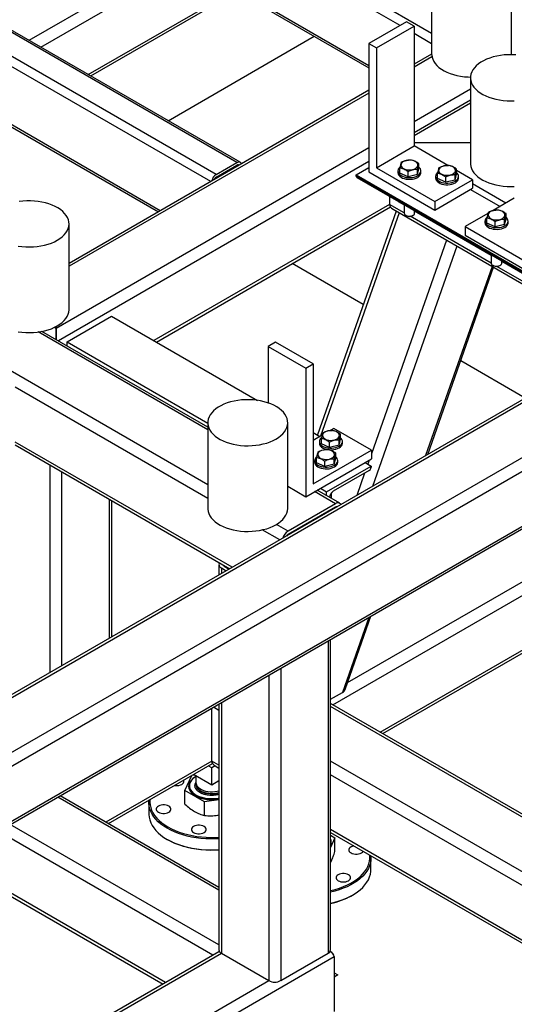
# Model space of a CAD drawing. Header units: millimetres. Extents: x 0 to 849, y 0 to 594.
# Tile 62 of 84: x 519 to 536, y 393 to 426. Entities that reach past the tile are written whole.
import ezdxf

# ---------------------------------------------------------------- set-up
doc = ezdxf.new("R2010")
doc.units = ezdxf.units.MM
doc.layers.add('TRAIT-FORT', color=4, linetype='Continuous', lineweight=25)

msp = doc.modelspace()

# ---------------------------------------------------------------- linework, layer by layer
at = {"layer": 'TRAIT-FORT', "color": 4, "linetype": 'Continuous', "lineweight": 25}
for p, q in [((533.108, 425.993), (513.267, 437.447)), ((532.034, 426.263), (513.115, 437.184)), ((530.972, 424.893), (513.115, 435.201)), ((513.16, 435.103), (530.972, 424.821)), ((526.475, 421.6), (506.145, 433.336)), ((526.582, 421.61), (506.252, 433.346)), ((525.768, 421.192), (505.438, 432.927)), ((525.583, 420.948), (505.287, 432.665)), ((523.865, 419.957), (505.287, 430.682)), ((505.331, 430.584), (523.803, 419.92)), ((519.393, 425.76), (524.368, 428.633)), ((519.797, 425.527), (524.772, 428.399)), ((533.108, 428.21), (533.108, 425.294)), ((535.83, 425.294), (535.83, 428.21)), ((521.413, 424.594), (526.389, 427.466)), ((521.497, 424.546), (526.472, 427.418)), ((532.255, 426.391), (530.972, 425.65)), ((531.224, 425.504), (532.507, 426.245)), ((532.507, 426.245), (532.255, 426.391)), ((532.507, 426.245), (532.507, 422.162)), ((524.134, 423.023), (529.11, 425.896)), ((533.108, 425.643), (532.507, 425.99)), ((530.972, 425.65), (530.972, 421.276)), ((530.972, 425.65), (531.224, 425.504)), ((531.224, 425.504), (531.224, 421.422)), ((533.108, 425.293), (532.507, 424.946)), ((533.118, 425.201), (532.507, 424.849)), ((534.43, 424.485), (534.43, 421.568)), ((530.972, 424.059), (520.756, 418.162)), ((530.972, 423.963), (520.756, 418.065)), ((534.43, 424.093), (532.507, 422.983)), ((534.43, 423.723), (532.507, 422.613)), ((532.507, 422.516), (534.43, 423.627)), ((531.224, 421.422), (532.507, 422.162)), ((534.43, 422.27), (532.507, 422.27)), ((533.654, 421.5), (532.507, 422.162)), ((530.972, 422.096), (520.313, 415.943)), ((530.972, 421.63), (520.396, 415.525)), ((525.768, 421.192), (526.475, 421.6)), ((525.768, 421.104), (526.475, 421.512)), ((526.517, 421.488), (526.475, 421.512)), ((532.676, 421.387), (532.676, 421.562)), ((530.541, 421.177), (530.972, 421.426)), ((530.541, 421.133), (530.541, 421.177)), ((530.541, 421.177), (539.379, 416.074)), ((530.972, 421.276), (533.217, 419.98)), ((531.224, 421.422), (533.217, 420.271)), ((531.958, 421.311), (531.958, 421.253)), ((532.026, 421.235), (532.026, 421.41)), ((532.303, 421.11), (532.026, 421.235)), ((532.303, 421.11), (532.303, 421.285)), ((532.627, 421.187), (532.303, 421.11)), ((532.627, 421.187), (532.676, 421.387)), ((532.627, 421.187), (532.627, 421.361)), ((532.744, 421.253), (532.744, 421.311)), ((533.309, 421.05), (533.309, 421.224)), ((533.91, 421.001), (533.959, 421.202)), ((533.91, 421.001), (533.91, 421.176)), ((533.959, 421.202), (533.959, 421.377)), ((534.5, 421.012), (533.959, 421.324)), ((530.541, 421.133), (539.379, 416.031)), ((530.559, 421.092), (539.398, 415.99)), ((533.217, 420.271), (534.5, 421.012)), ((533.241, 421.126), (533.241, 421.067)), ((533.586, 420.925), (533.309, 421.05)), ((533.586, 420.925), (533.586, 421.1)), ((533.91, 421.001), (533.586, 420.925)), ((534.027, 421.067), (534.027, 421.126)), ((534.5, 421.012), (534.5, 420.72)), ((535.639, 420.217), (534.5, 420.874)), ((533.217, 419.98), (534.5, 420.72)), ((534.431, 420.681), (535.437, 420.1)), ((531.677, 420.171), (523.647, 415.535)), ((531.677, 420.447), (531.677, 420.171)), ((532.172, 419.885), (531.677, 420.171)), ((531.973, 420.276), (532.172, 420.161)), ((532.172, 420.161), (532.172, 419.873)), ((533.217, 420.271), (533.217, 419.98)), ((535.924, 420.381), (535.208, 419.968)), ((523.73, 415.486), (531.703, 420.089)), ((531.897, 419.947), (529.215, 412.32)), ((531.998, 419.889), (529.323, 412.28)), ((531.795, 420.006), (539.616, 415.491)), ((532.529, 419.873), (532.529, 419.955)), ((532.529, 419.955), (535.138, 418.449)), ((535.025, 419.862), (534.252, 419.416)), ((535.641, 419.684), (535.641, 419.859)), ((520.756, 416.592), (520.756, 419.508)), ((532.225, 419.8), (532.242, 419.79)), ((532.256, 419.783), (532.242, 419.79)), ((535.138, 418.173), (532.379, 419.766)), ((532.459, 419.79), (532.477, 419.8)), ((534.924, 419.608), (534.924, 419.549)), ((534.992, 419.532), (534.992, 419.706)), ((535.268, 419.407), (534.992, 419.532)), ((535.268, 419.407), (535.268, 419.582)), ((535.593, 419.483), (535.268, 419.407)), ((535.593, 419.483), (535.641, 419.684)), ((535.593, 419.483), (535.593, 419.658)), ((535.71, 419.549), (535.71, 419.608)), ((534.252, 419.416), (536.369, 418.194)), ((534.252, 419.416), (534.252, 419.124)), ((533.614, 418.956), (531.055, 411.677)), ((534.252, 419.124), (536.369, 417.902)), ((525.483, 410.626), (511.626, 418.625)), ((533.967, 418.752), (531.089, 410.569)), ((530.776, 416.76), (528.356, 418.157)), ((535.138, 418.449), (535.138, 418.17)), ((535.495, 418.17), (535.495, 418.243)), ((535.495, 418.242), (536.421, 417.708)), ((535.168, 418.058), (532.903, 411.616)), ((532.978, 411.659), (535.218, 418.03)), ((535.19, 418.097), (535.208, 418.087)), ((535.222, 418.08), (535.208, 418.087)), ((536.421, 417.432), (535.331, 418.061)), ((535.425, 418.087), (535.443, 418.097)), ((541.257, 416.438), (506.356, 396.291)), ((506.499, 396.276), (541.4, 416.424)), ((520.692, 415.491), (522.207, 416.366)), ((522.207, 416.366), (527.173, 413.499)), ((525.483, 412.492), (519.705, 415.827)), ((525.483, 412.588), (519.835, 415.849)), ((520.313, 415.943), (520.248, 415.98)), ((520.313, 416.012), (520.313, 415.943)), ((520.313, 415.943), (520.313, 415.573)), ((520.313, 415.573), (520.313, 415.943)), ((508.115, 395.343), (543.016, 415.491)), ((520.692, 415.491), (525.483, 412.725)), ((520.692, 415.355), (520.692, 415.491)), ((527.793, 415.479), (527.54, 415.334)), ((529.075, 414.739), (527.793, 415.479)), ((508.317, 394.994), (543.218, 415.141)), ((527.54, 415.334), (527.54, 413.412)), ((527.54, 415.334), (528.823, 414.593)), ((536.295, 413.574), (534.098, 414.843)), ((528.823, 414.593), (529.075, 414.739)), ((528.823, 414.593), (528.823, 410.219)), ((529.075, 414.739), (529.075, 410.656)), ((525.483, 410.159), (518.924, 413.946)), ((508.258, 392.996), (543.159, 413.144)), ((508.317, 393.127), (543.218, 413.275)), ((525.483, 412.737), (525.483, 409.821)), ((528.205, 409.821), (528.205, 412.737)), ((529.772, 412.539), (529.654, 412.471)), ((531.055, 411.799), (529.772, 412.539)), ((529.075, 412.401), (529.304, 412.269)), ((529.373, 412.309), (529.075, 412.137)), ((529.283, 412.098), (529.283, 412.04)), ((529.351, 412.022), (529.351, 412.197)), ((529.953, 411.974), (530.001, 412.174)), ((529.953, 411.974), (529.953, 412.148)), ((530.001, 412.174), (530.001, 412.349)), ((530.069, 412.04), (530.069, 412.098)), ((518.92, 411.985), (526.231, 407.764)), ((526.315, 407.813), (518.924, 412.079)), ((529.075, 410.656), (531.055, 411.799)), ((529.628, 411.897), (529.351, 412.022)), ((529.628, 411.897), (529.628, 412.072)), ((529.953, 411.974), (529.628, 411.897)), ((531.055, 411.799), (531.055, 411.507)), ((528.823, 410.219), (531.055, 411.507)), ((529.123, 411.45), (529.123, 411.392)), ((529.191, 411.374), (529.191, 411.549)), ((529.792, 411.326), (529.84, 411.526)), ((529.792, 411.326), (529.792, 411.5)), ((529.84, 411.526), (529.84, 411.701)), ((529.908, 411.392), (529.908, 411.45)), ((530.98, 411.464), (530.933, 411.329)), ((520.111, 404.231), (520.111, 411.298)), ((529.467, 411.249), (529.191, 411.374)), ((529.467, 411.249), (529.467, 411.424)), ((529.792, 411.326), (529.467, 411.249)), ((529.53, 410.389), (531.046, 411.263)), ((530.982, 411.11), (529.758, 410.403)), ((530.839, 411.383), (531.046, 411.263)), ((531.046, 411.263), (531.046, 411.22)), ((520.515, 404.464), (520.515, 411.064)), ((530.246, 403.889), (542.587, 411.013)), ((530.824, 411.019), (530.557, 410.262)), ((528.205, 410.575), (528.823, 410.219)), ((529.976, 409.995), (529.206, 410.44)), ((529.324, 410.508), (529.53, 410.389)), ((529.74, 403.131), (542.789, 410.663)), ((522.131, 405.397), (522.131, 410.131)), ((529.833, 409.98), (529.122, 410.391)), ((529.53, 410.252), (529.53, 410.389)), ((529.694, 410.157), (529.694, 410.347)), ((522.215, 405.446), (522.215, 410.083)), ((529.833, 409.98), (528.217, 409.047)), ((529.833, 409.864), (528.217, 408.931)), ((529.851, 409.854), (529.833, 409.864)), ((527.931, 408.746), (527.338, 409.089)), ((528.217, 409.047), (527.823, 409.275)), ((528.234, 408.921), (528.217, 408.931)), ((531.357, 402.197), (542.789, 408.797)), ((531.441, 402.149), (542.807, 408.711)), ((525.861, 407.91), (525.861, 407.55)), ((525.944, 407.793), (526.113, 407.696)), ((525.944, 407.793), (525.944, 407.599)), ((526.045, 407.872), (526.045, 407.852)), ((526.045, 407.852), (526.214, 407.754)), ((530.965, 406.105), (530.068, 403.553)), ((530.163, 403.654), (531.04, 406.148)), ((529.581, 405.306), (529.581, 394.67)), ((529.665, 394.787), (529.665, 405.354)), ((527.561, 404.139), (527.561, 393.737)), ((527.965, 404.373), (527.965, 393.737)), ((529.665, 403.32), (530.068, 403.553)), ((525.861, 402.941), (525.673, 403.05)), ((525.861, 403.158), (525.861, 394.787)), ((525.944, 403.206), (525.944, 394.67)), ((556.568, 387.643), (529.665, 403.174)), ((556.54, 387.563), (529.665, 403.078)), ((525.616, 401.216), (525.616, 403.017)), ((525.616, 401.216), (522.013, 399.136)), ((522.097, 399.087), (525.642, 401.134)), ((525.616, 400.983), (525.498, 401.051)), ((525.861, 401.075), (525.616, 401.216)), ((525.734, 401.051), (525.616, 400.983)), ((525.734, 401.051), (525.861, 400.978)), ((557.587, 385.092), (529.665, 401.212)), ((524.7, 400.211), (524.94, 400.729)), ((524.963, 400.742), (525.009, 400.75)), ((525.616, 400.399), (524.992, 400.759)), ((525.08, 400.709), (525.08, 400.478)), ((525.616, 400.399), (525.616, 400.983)), ((557.587, 384.626), (529.665, 400.745)), ((524.854, 400.376), (524.854, 400.373)), ((525.08, 400.423), (525.08, 400.405)), ((525.861, 400.54), (525.616, 400.399)), ((525.861, 396.915), (520.453, 400.036)), ((525.371, 399.824), (524.7, 400.211)), ((524.7, 399.749), (524.7, 400.211)), ((525.861, 396.818), (520.369, 399.988)), ((523.473, 399.801), (523.473, 399.422)), ((525.861, 399.899), (525.371, 399.824)), ((525.371, 399.361), (525.371, 399.824)), ((525.829, 399.372), (525.861, 399.38)), ((525.861, 394.952), (518.753, 399.055)), ((525.659, 394.602), (518.349, 398.822)), ((557.587, 382.759), (529.665, 398.879)), ((529.665, 398.782), (557.587, 382.663)), ((529.665, 398.686), (529.815, 398.599)), ((524.101, 398.548), (524.126, 398.533)), ((529.815, 398.599), (529.665, 398.274)), ((529.815, 398.137), (529.815, 398.599)), ((516.649, 397.84), (523.958, 393.62)), ((524.042, 393.669), (516.732, 397.889)), ((529.665, 397.76), (529.692, 397.812)), ((531.042, 397.527), (531.042, 397.906)), ((530.389, 396.638), (530.414, 396.652)), ((525.861, 394.719), (511.482, 386.418)), ((511.482, 386.321), (525.944, 394.67)), ((525.944, 394.67), (527.561, 393.737)), ((527.965, 393.737), (529.581, 394.67)), ((529.665, 394.719), (529.646, 394.729)), ((509.58, 382.891), (529.783, 394.554)), ((529.783, 394.554), (529.783, 392.687)), ((529.783, 394.008), (529.91, 393.934)), ((511.482, 384.455), (527.561, 393.737)), ((529.91, 393.934), (529.783, 393.861))]:
    msp.add_line(p, q, dxfattribs=at)
at = {"layer": 'TRAIT-FORT', "color": 4, "linetype": 'Continuous', "lineweight": 25, "flags": 128}
for points in [[(533.108, 425.294), (533.109, 425.266), (533.12, 425.19), (533.144, 425.115), (533.18, 425.042), (533.228, 424.972), (533.288, 424.904), (533.358, 424.84), (533.44, 424.78), (533.53, 424.726), (533.63, 424.676), (533.737, 424.632), (533.851, 424.594), (533.971, 424.563), (534.096, 424.539), (534.224, 424.522), (534.354, 424.512), (534.431, 424.509)], [(535.971, 425.263), (535.84, 425.27), (535.709, 425.269), (535.578, 425.261), (535.449, 425.245), (535.324, 425.222), (535.203, 425.193), (535.087, 425.157), (534.978, 425.115), (534.876, 425.066), (534.783, 425.013), (534.7, 424.954), (534.626, 424.891), (534.564, 424.824), (534.513, 424.754), (534.474, 424.682), (534.447, 424.608), (534.433, 424.532), (534.431, 424.456), (534.442, 424.381), (534.466, 424.306), (534.502, 424.233), (534.55, 424.162), (534.61, 424.095), (534.68, 424.031), (534.762, 423.971), (534.852, 423.916), (534.952, 423.866), (535.059, 423.822), (535.173, 423.785), (535.293, 423.754), (535.418, 423.729), (535.546, 423.712), (535.676, 423.702), (535.807, 423.699), (535.924, 423.703)], [(535.829, 425.27), (535.829, 425.285), (535.83, 425.294)], [(526.475, 421.6), (526.504, 421.613), (526.533, 421.62), (526.559, 421.619), (526.582, 421.61), (526.601, 421.595), (526.615, 421.573), (526.622, 421.548)], [(532.174, 421.384), (532.225, 421.365), (532.282, 421.353), (532.341, 421.349), (532.401, 421.351), (532.459, 421.361), (532.512, 421.377), (532.559, 421.4), (532.596, 421.427), (532.622, 421.458), (532.636, 421.492), (532.638, 421.527), (532.628, 421.561), (532.605, 421.593), (532.571, 421.622), (532.528, 421.646), (532.477, 421.665), (532.42, 421.677), (532.36, 421.681), (532.3, 421.679), (532.242, 421.669), (532.189, 421.653), (532.143, 421.631), (532.106, 421.603), (532.08, 421.572), (532.065, 421.538), (532.063, 421.503), (532.074, 421.469), (532.096, 421.437), (532.13, 421.408), (532.174, 421.384)], [(533.457, 421.199), (533.508, 421.18), (533.564, 421.168), (533.624, 421.164), (533.684, 421.166), (533.742, 421.176), (533.795, 421.192), (533.841, 421.214), (533.879, 421.242), (533.905, 421.273), (533.919, 421.307), (533.921, 421.342), (533.911, 421.376), (533.888, 421.408), (533.854, 421.437), (533.811, 421.461), (533.76, 421.48), (533.703, 421.492), (533.643, 421.496), (533.583, 421.494), (533.525, 421.484), (533.472, 421.468), (533.426, 421.445), (533.389, 421.418), (533.363, 421.387), (533.348, 421.353), (533.346, 421.318), (533.357, 421.284), (533.379, 421.252), (533.413, 421.223), (533.457, 421.199)], [(534.43, 421.568), (534.431, 421.54), (534.442, 421.464), (534.466, 421.39), (534.502, 421.317), (534.55, 421.246), (534.61, 421.178), (534.68, 421.114), (534.762, 421.055), (534.852, 421), (534.952, 420.95), (535.059, 420.906), (535.173, 420.869), (535.293, 420.837), (535.418, 420.813), (535.546, 420.796), (535.676, 420.786), (535.807, 420.783), (535.924, 420.787)], [(531.988, 421.224), (532.02, 421.188), (532.064, 421.156), (532.116, 421.129), (532.176, 421.108), (532.242, 421.093), (532.311, 421.085), (532.381, 421.085), (532.451, 421.092), (532.517, 421.105), (532.578, 421.126), (532.632, 421.152), (532.676, 421.184), (532.71, 421.219), (532.733, 421.258), (532.743, 421.298), (532.741, 421.339), (532.726, 421.378), (532.699, 421.416), (532.676, 421.439)], [(531.988, 421.166), (532.02, 421.13), (532.064, 421.098), (532.116, 421.071), (532.176, 421.049), (532.242, 421.035), (532.311, 421.027), (532.381, 421.026), (532.451, 421.033), (532.517, 421.047), (532.578, 421.068), (532.632, 421.094), (532.676, 421.125), (532.71, 421.161), (532.733, 421.2), (532.743, 421.24), (532.744, 421.253)], [(533.271, 421.039), (533.303, 421.003), (533.347, 420.971), (533.399, 420.944), (533.459, 420.923), (533.525, 420.908), (533.594, 420.9), (533.664, 420.9), (533.734, 420.906), (533.8, 420.92), (533.861, 420.941), (533.915, 420.967), (533.959, 420.999), (533.993, 421.034), (534.016, 421.073), (534.026, 421.113), (534.024, 421.154), (534.009, 421.193), (533.982, 421.231), (533.959, 421.253)], [(533.271, 420.981), (533.303, 420.945), (533.347, 420.913), (533.399, 420.886), (533.459, 420.864), (533.525, 420.85), (533.594, 420.842), (533.664, 420.841), (533.734, 420.848), (533.8, 420.862), (533.861, 420.882), (533.915, 420.909), (533.959, 420.94), (533.993, 420.976), (534.016, 421.014), (534.026, 421.055), (534.027, 421.067)], [(520.357, 418.953), (520.445, 419.009), (520.524, 419.07), (520.592, 419.135), (520.649, 419.203), (520.694, 419.275), (520.727, 419.348), (520.748, 419.423), (520.755, 419.499), (520.751, 419.575), (520.733, 419.65), (520.703, 419.724), (520.661, 419.796), (520.607, 419.865), (520.542, 419.931), (520.466, 419.993), (520.38, 420.05), (520.285, 420.103), (520.181, 420.149), (520.07, 420.19), (519.953, 420.225), (519.831, 420.252), (519.705, 420.273), (519.575, 420.287), (519.444, 420.293), (519.313, 420.292), (519.182, 420.284), (519.053, 420.269)], [(531.973, 420.276), (531.973, 420.276), (531.97, 420.278)], [(532.241, 419.792), (532.283, 419.778), (532.33, 419.771), (532.379, 419.771), (532.425, 419.78), (532.466, 419.795), (532.499, 419.816), (532.52, 419.841), (532.529, 419.868), (532.529, 419.873)], [(535.139, 419.68), (535.191, 419.662), (535.247, 419.65), (535.307, 419.645), (535.367, 419.648), (535.425, 419.658), (535.478, 419.674), (535.524, 419.696), (535.561, 419.724), (535.588, 419.755), (535.602, 419.789), (535.604, 419.824), (535.594, 419.858), (535.571, 419.89), (535.537, 419.919), (535.494, 419.943), (535.443, 419.962), (535.386, 419.973), (535.326, 419.978), (535.266, 419.976), (535.208, 419.966), (535.155, 419.95), (535.109, 419.927), (535.072, 419.9), (535.046, 419.868), (535.031, 419.835), (535.029, 419.8), (535.04, 419.766), (535.062, 419.733), (535.096, 419.705), (535.139, 419.68)], [(534.954, 419.521), (534.986, 419.485), (535.03, 419.453), (535.082, 419.426), (535.142, 419.404), (535.208, 419.39), (535.277, 419.382), (535.347, 419.382), (535.417, 419.388), (535.483, 419.402), (535.544, 419.423), (535.597, 419.449), (535.642, 419.481), (535.676, 419.516), (535.699, 419.555), (535.709, 419.595), (535.707, 419.635), (535.692, 419.675), (535.665, 419.713), (535.641, 419.735)], [(534.954, 419.463), (534.986, 419.427), (535.03, 419.395), (535.082, 419.367), (535.142, 419.346), (535.208, 419.331), (535.277, 419.324), (535.347, 419.323), (535.417, 419.33), (535.483, 419.344), (535.544, 419.364), (535.597, 419.391), (535.642, 419.422), (535.676, 419.458), (535.699, 419.496), (535.709, 419.537), (535.71, 419.549)], [(519.022, 418.753), (519.15, 418.736), (519.28, 418.726), (519.411, 418.723), (519.543, 418.728), (519.672, 418.739), (519.8, 418.758), (519.923, 418.785), (520.042, 418.817), (520.154, 418.857), (520.26, 418.902), (520.357, 418.953)], [(535.207, 418.089), (535.249, 418.075), (535.296, 418.068), (535.345, 418.068), (535.391, 418.076), (535.432, 418.091), (535.465, 418.112), (535.486, 418.138), (535.495, 418.165), (535.495, 418.17)], [(520.357, 416.037), (520.445, 416.093), (520.524, 416.154), (520.592, 416.219), (520.649, 416.287), (520.694, 416.358), (520.727, 416.432), (520.748, 416.507), (520.755, 416.583), (520.756, 416.592)], [(519.022, 415.837), (519.15, 415.82), (519.28, 415.809), (519.411, 415.807), (519.543, 415.811), (519.672, 415.823), (519.8, 415.842), (519.923, 415.868), (520.042, 415.901), (520.154, 415.94), (520.26, 415.986), (520.357, 416.037)], [(527.806, 412.181), (527.895, 412.237), (527.973, 412.298), (528.041, 412.363), (528.098, 412.432), (528.143, 412.503), (528.176, 412.577), (528.197, 412.651), (528.205, 412.727), (528.2, 412.803), (528.182, 412.878), (528.153, 412.952), (528.11, 413.024), (528.056, 413.093), (527.991, 413.159), (527.915, 413.221), (527.829, 413.279), (527.734, 413.331), (527.63, 413.378), (527.52, 413.419), (527.402, 413.453), (527.28, 413.481), (527.154, 413.502), (527.024, 413.515), (526.893, 413.522), (526.762, 413.521), (526.631, 413.513), (526.502, 413.497), (526.377, 413.475), (526.256, 413.445), (526.14, 413.409), (526.031, 413.367), (525.929, 413.318), (525.836, 413.265), (525.753, 413.206), (525.68, 413.143), (525.617, 413.076), (525.566, 413.006), (525.527, 412.934), (525.5, 412.86), (525.486, 412.784), (525.484, 412.708), (525.495, 412.633), (525.519, 412.558), (525.555, 412.485), (525.603, 412.414), (525.663, 412.347), (525.734, 412.283), (525.815, 412.223), (525.905, 412.168), (526.005, 412.118), (526.112, 412.075), (526.226, 412.037), (526.346, 412.006), (526.471, 411.981), (526.599, 411.964), (526.729, 411.954), (526.86, 411.951), (526.992, 411.956), (527.122, 411.968), (527.249, 411.987), (527.372, 412.013), (527.491, 412.046), (527.603, 412.085), (527.709, 412.13), (527.806, 412.181)], [(529.499, 412.171), (529.55, 412.152), (529.607, 412.14), (529.666, 412.136), (529.727, 412.138), (529.784, 412.148), (529.838, 412.164), (529.884, 412.187), (529.921, 412.214), (529.947, 412.245), (529.962, 412.279), (529.964, 412.314), (529.953, 412.348), (529.93, 412.38), (529.897, 412.409), (529.853, 412.433), (529.802, 412.452), (529.745, 412.464), (529.686, 412.468), (529.625, 412.466), (529.568, 412.456), (529.514, 412.44), (529.468, 412.417), (529.431, 412.39), (529.405, 412.359), (529.39, 412.325), (529.388, 412.29), (529.399, 412.256), (529.422, 412.224), (529.455, 412.195), (529.499, 412.171)], [(529.313, 412.011), (529.346, 411.975), (529.389, 411.943), (529.441, 411.916), (529.501, 411.895), (529.567, 411.88), (529.636, 411.872), (529.707, 411.872), (529.776, 411.879), (529.842, 411.892), (529.903, 411.913), (529.957, 411.939), (530.001, 411.971), (530.035, 412.006), (530.058, 412.045), (530.068, 412.085), (530.066, 412.126), (530.051, 412.165), (530.024, 412.203), (530.001, 412.225)], [(529.338, 411.523), (529.39, 411.504), (529.446, 411.492), (529.506, 411.488), (529.566, 411.49), (529.624, 411.5), (529.677, 411.516), (529.723, 411.539), (529.76, 411.566), (529.787, 411.597), (529.801, 411.631), (529.803, 411.666), (529.793, 411.7), (529.77, 411.732), (529.736, 411.761), (529.693, 411.785), (529.642, 411.804), (529.585, 411.816), (529.525, 411.82), (529.465, 411.818), (529.407, 411.808), (529.354, 411.792), (529.308, 411.769), (529.271, 411.742), (529.244, 411.711), (529.23, 411.677), (529.228, 411.642), (529.239, 411.608), (529.261, 411.576), (529.295, 411.547), (529.338, 411.523)], [(529.576, 411.82), (529.636, 411.814), (529.707, 411.813), (529.776, 411.82), (529.842, 411.834), (529.903, 411.855), (529.957, 411.881), (530.001, 411.912), (530.035, 411.948), (530.058, 411.987), (530.068, 412.027), (530.069, 412.04)], [(529.153, 411.363), (529.185, 411.327), (529.229, 411.295), (529.281, 411.268), (529.341, 411.247), (529.407, 411.232), (529.476, 411.224), (529.546, 411.224), (529.616, 411.231), (529.682, 411.244), (529.743, 411.265), (529.796, 411.291), (529.841, 411.323), (529.875, 411.358), (529.898, 411.397), (529.908, 411.437), (529.906, 411.478), (529.891, 411.517), (529.864, 411.555), (529.84, 411.577)], [(529.153, 411.305), (529.185, 411.269), (529.229, 411.237), (529.281, 411.21), (529.341, 411.188), (529.407, 411.174), (529.476, 411.166), (529.546, 411.165), (529.616, 411.172), (529.682, 411.186), (529.743, 411.207), (529.796, 411.233), (529.841, 411.264), (529.875, 411.3), (529.898, 411.338), (529.908, 411.379), (529.908, 411.392)], [(525.483, 409.821), (525.484, 409.792), (525.495, 409.716), (525.519, 409.642), (525.555, 409.569), (525.603, 409.498), (525.663, 409.43), (525.734, 409.367), (525.815, 409.307), (525.905, 409.252), (526.005, 409.202), (526.112, 409.158), (526.226, 409.121), (526.346, 409.089), (526.471, 409.065), (526.599, 409.048), (526.729, 409.038), (526.86, 409.035), (526.992, 409.04), (527.122, 409.052), (527.249, 409.071), (527.372, 409.097), (527.491, 409.129), (527.603, 409.169), (527.709, 409.214), (527.806, 409.265)], [(527.806, 409.265), (527.895, 409.321), (527.973, 409.382), (528.041, 409.447), (528.098, 409.516), (528.143, 409.587), (528.176, 409.66), (528.197, 409.735), (528.205, 409.811), (528.205, 409.821)], [(524.344, 400.385), (524.388, 400.379), (524.444, 400.379), (524.499, 400.387), (524.549, 400.401), (524.593, 400.421), (524.628, 400.446), (524.652, 400.475), (524.665, 400.507), (524.665, 400.539), (524.656, 400.565)], [(525.059, 400.674), (525.042, 400.663), (524.977, 400.618), (524.924, 400.569), (524.881, 400.516), (524.851, 400.461), (524.833, 400.403), (524.829, 400.345), (524.837, 400.287), (524.858, 400.23), (524.891, 400.175), (524.936, 400.123), (524.993, 400.075), (525.059, 400.031)], [(525.08, 400.689), (525.028, 400.656), (524.97, 400.61), (524.924, 400.56), (524.889, 400.508), (524.865, 400.453), (524.854, 400.397), (524.856, 400.341), (524.87, 400.285), (524.896, 400.23), (524.934, 400.178), (524.984, 400.13), (525.043, 400.085), (525.112, 400.045), (525.19, 400.011), (525.274, 399.982), (525.364, 399.96), (525.458, 399.945), (525.555, 399.937), (525.653, 399.936), (525.75, 399.942), (525.845, 399.956), (525.861, 399.959)], [(524.854, 400.373), (524.856, 400.338), (524.87, 400.282), (524.896, 400.227), (524.934, 400.176), (524.984, 400.127), (525.043, 400.082), (525.112, 400.042), (525.19, 400.008), (525.274, 399.979), (525.364, 399.957), (525.458, 399.942), (525.555, 399.934), (525.653, 399.933), (525.75, 399.939), (525.845, 399.953), (525.861, 399.956)], [(525.08, 400.478), (525.083, 400.448), (525.097, 400.402), (525.123, 400.357), (525.161, 400.315), (525.209, 400.277), (525.267, 400.243), (525.333, 400.215), (525.406, 400.193), (525.484, 400.178), (525.565, 400.17), (525.647, 400.169), (525.728, 400.175), (525.807, 400.189), (525.861, 400.203)], [(525.08, 400.423), (525.085, 400.381), (525.102, 400.335), (525.131, 400.291), (525.172, 400.25), (525.223, 400.212), (525.283, 400.18), (525.351, 400.154), (525.425, 400.134), (525.504, 400.12), (525.585, 400.114), (525.667, 400.115), (525.748, 400.123), (525.826, 400.138), (525.861, 400.147)], [(525.08, 400.404), (525.083, 400.375), (525.097, 400.329), (525.123, 400.284), (525.161, 400.242), (525.209, 400.204), (525.267, 400.17), (525.333, 400.142), (525.406, 400.12), (525.484, 400.105), (525.565, 400.097), (525.647, 400.096), (525.728, 400.102), (525.807, 400.116), (525.861, 400.13)], [(524.101, 398.927), (523.989, 398.996), (523.887, 399.07), (523.795, 399.149), (523.714, 399.231), (523.644, 399.317), (523.586, 399.405), (523.539, 399.496), (523.505, 399.589), (523.483, 399.683), (523.474, 399.778), (523.477, 399.872), (523.478, 399.885)], [(523.513, 399.905), (523.509, 399.819), (523.517, 399.724), (523.537, 399.631), (523.57, 399.538), (523.616, 399.448), (523.673, 399.359), (523.742, 399.274), (523.823, 399.192), (523.914, 399.114), (524.015, 399.04), (524.126, 398.97)], [(523.801, 399.475), (523.844, 399.455), (523.895, 399.441), (523.949, 399.434), (524.005, 399.434), (524.06, 399.441), (524.11, 399.455), (524.154, 399.475), (524.189, 399.5), (524.213, 399.529), (524.226, 399.561), (524.226, 399.593), (524.213, 399.625), (524.189, 399.654), (524.154, 399.679), (524.11, 399.699), (524.06, 399.713), (524.005, 399.72), (523.949, 399.72), (523.895, 399.713), (523.844, 399.699), (523.801, 399.679), (523.766, 399.654), (523.741, 399.625), (523.729, 399.593), (523.729, 399.561), (523.741, 399.529), (523.766, 399.5), (523.801, 399.475)], [(523.473, 399.422), (523.474, 399.398), (523.483, 399.304), (523.505, 399.21), (523.539, 399.117), (523.586, 399.026), (523.644, 398.938), (523.714, 398.852), (523.795, 398.77), (523.887, 398.691), (523.989, 398.617), (524.101, 398.547)], [(525, 398.782), (525.044, 398.762), (525.094, 398.748), (525.149, 398.741), (525.205, 398.741), (525.26, 398.748), (525.31, 398.762), (525.354, 398.782), (525.389, 398.808), (525.413, 398.837), (525.425, 398.868), (525.425, 398.901), (525.413, 398.932), (525.389, 398.961), (525.354, 398.987), (525.31, 399.007), (525.26, 399.021), (525.205, 399.028), (525.149, 399.028), (525.094, 399.021), (525.044, 399.007), (525, 398.987), (524.965, 398.961), (524.941, 398.932), (524.929, 398.901), (524.929, 398.868), (524.941, 398.837), (524.965, 398.808), (525, 398.782)], [(525.861, 398.572), (525.739, 398.566), (525.575, 398.564), (525.411, 398.57), (525.248, 398.583), (525.088, 398.602), (524.93, 398.629), (524.777, 398.663), (524.629, 398.703), (524.486, 398.75), (524.35, 398.803), (524.221, 398.862), (524.101, 398.927)], [(524.126, 398.97), (524.246, 398.906), (524.374, 398.848), (524.51, 398.795), (524.652, 398.749), (524.8, 398.709), (524.953, 398.676), (525.11, 398.65), (525.27, 398.63), (525.432, 398.619), (525.596, 398.614), (525.759, 398.617), (525.861, 398.622)], [(524.101, 398.547), (524.221, 398.483), (524.35, 398.424), (524.486, 398.371), (524.629, 398.324), (524.777, 398.284), (524.93, 398.25), (525.088, 398.223), (525.248, 398.203), (525.411, 398.191), (525.575, 398.185), (525.739, 398.187), (525.861, 398.193)], [(525.861, 398.185), (525.759, 398.179), (525.596, 398.177), (525.432, 398.181), (525.27, 398.193), (525.11, 398.212), (524.953, 398.238), (524.8, 398.271), (524.652, 398.311), (524.51, 398.358), (524.374, 398.41), (524.246, 398.469), (524.126, 398.533)], [(530.456, 398.325), (530.455, 398.325), (530.405, 398.311), (530.361, 398.291), (530.326, 398.265), (530.302, 398.236), (530.289, 398.205), (530.289, 398.173), (530.302, 398.141), (530.326, 398.112), (530.361, 398.087)], [(530.361, 398.087), (530.405, 398.066), (530.455, 398.052), (530.51, 398.045), (530.566, 398.045), (530.62, 398.052), (530.671, 398.066), (530.714, 398.087), (530.749, 398.112), (530.774, 398.141), (530.774, 398.142)], [(529.665, 396.802), (529.677, 396.805), (529.826, 396.843), (529.97, 396.888), (530.108, 396.939), (530.238, 396.996), (530.36, 397.059), (530.473, 397.127), (530.577, 397.199), (530.671, 397.277), (530.754, 397.358), (530.826, 397.443), (530.886, 397.53), (530.934, 397.62), (530.97, 397.712), (530.994, 397.806), (531.005, 397.9), (531.004, 397.994), (531.002, 398.01)], [(531.037, 397.99), (531.041, 397.93), (531.038, 397.835), (531.023, 397.741), (530.994, 397.647), (530.954, 397.555), (530.901, 397.466), (530.837, 397.378), (530.762, 397.294), (530.675, 397.214), (530.578, 397.137), (530.471, 397.065), (530.355, 396.998), (530.23, 396.937), (530.098, 396.881), (529.959, 396.831), (529.813, 396.787), (529.665, 396.751)], [(529.665, 396.372), (529.813, 396.408), (529.959, 396.452), (530.098, 396.502), (530.23, 396.558), (530.355, 396.619), (530.471, 396.686), (530.578, 396.758), (530.675, 396.835), (530.762, 396.915), (530.837, 396.999), (530.901, 397.087), (530.954, 397.176), (530.994, 397.268), (531.023, 397.362), (531.038, 397.456), (531.042, 397.527)], [(529.922, 397.141), (529.966, 397.121), (530.016, 397.106), (530.071, 397.099), (530.127, 397.099), (530.181, 397.106), (530.232, 397.121), (530.275, 397.141), (530.31, 397.166), (530.335, 397.195), (530.347, 397.227), (530.347, 397.259), (530.335, 397.29), (530.31, 397.319), (530.275, 397.345), (530.232, 397.365), (530.181, 397.379), (530.127, 397.386), (530.071, 397.386), (530.016, 397.379), (529.966, 397.365), (529.922, 397.345), (529.887, 397.319), (529.863, 397.29), (529.85, 397.259), (529.85, 397.227), (529.863, 397.195), (529.887, 397.166), (529.922, 397.141)]]:
    msp.add_lwpolyline(points, dxfattribs=at)
at = {"layer": 'TRAIT-FORT', "color": 4, "linetype": 'Continuous', "lineweight": 25}
for centre, radius, start, end in [((526.504, 421.477), 0.0464, 33.8972, 129.6476), ((525.947, 420.912), 0.332, 122.6422, 170.0334), ((532.103, 421.254), 0.145, 180.6125, 217.3752), ((532.116, 421.312), 0.155, 124.408, 214.4754), ((533.399, 421.127), 0.155, 124.408, 214.4754), ((525.857, 420.965), 0.165, 122.6926, 162.1348), ((530.584, 421.128), 0.044, 173.7012, 234.9867), ((533.386, 421.069), 0.145, 180.6125, 217.3752), ((532.267, 419.884), 0.0954, 186.301, 254.2031), ((532.35, 420.001), 0.238, 246.7576, 297.3464), ((535.069, 419.551), 0.145, 180.6125, 217.3752), ((535.082, 419.609), 0.155, 124.408, 214.4754), ((535.233, 418.18), 0.0954, 186.301, 254.2031), ((535.316, 418.298), 0.238, 246.7576, 297.3464), ((529.441, 412.099), 0.155, 124.408, 214.4754), ((529.429, 412.041), 0.145, 180.6125, 217.3752), ((529.6, 412.204), 0.381, 221.1355, 259.8489), ((529.281, 411.451), 0.155, 124.408, 214.4754), ((529.268, 411.393), 0.145, 180.6125, 217.3752), ((530.909, 411.226), 0.137, 302.6055, 357.3945), ((529.907, 410.171), 0.276, 122.7288, 175.2489), ((529.912, 409.886), 0.123, 31.4558, 129.7085), ((529.878, 409.799), 0.0789, 81.0531, 124.1615), ((528.456, 408.676), 0.442, 122.6962, 163.029), ((528.321, 408.763), 0.197, 121.6608, 144.2411), ((525.987, 407.909), 0.123, 151.4509, 249.7195), ((526.08, 407.923), 0.0789, 201.0357, 244.1705), ((525.618, 401.119), 1.223, 242.8254, 281.4513), ((529.413, 398.457), 0.273, 337.0127, 22.9873), ((529.106, 398.942), 2.638, 282.2208, 299.106), ((526.004, 394.801), 0.144, 185.6948, 245.6253), ((529.522, 394.801), 0.144, 294.3747, 354.3052), ((527.763, 394.127), 0.439, 242.6097, 297.3903)]:
    msp.add_arc(centre, radius, start, end, dxfattribs=at)
for centre, major_axis, ratio, start_param, end_param in [((532.081, 420.171), (0.404, 0), 0.577382, 3.141593, 3.927072), ((532.081, 420.171), (0.404, 0), 0.577382, 3.141593, 3.927072), ((529.866, 403.67), (0.303, 0.03), 0.569747, 5.38418, 6.023543), ((526.02, 401.216), (0.404, 0), 0.577382, 3.141593, 3.927072), ((526.02, 401.216), (0.404, 0), 0.577382, 3.141593, 3.927072), ((526.146, 394.554), (0.404, 0), 0.577382, 2.291185, 2.356113), ((526.146, 394.554), (0.404, 0), 0.577382, 2.301898, 2.356113), ((529.379, 394.554), (0.404, 0), 0.577382, 0, 0.861349), ((529.379, 394.554), (0.404, 0), 0.577382, 0, 0.83964)]:
    msp.add_ellipse(centre, major_axis=major_axis, ratio=ratio, start_param=start_param, end_param=end_param, dxfattribs=at)
for points, knots in [([(532.074, 421.61), (532.07, 421.599), (532.062, 421.577), (532.049, 421.529), (532.037, 421.473), (532.03, 421.431), (532.026, 421.41)], [0, 0, 0, 0, 0.264605, 0.534948, 0.765343, 1, 1, 1, 1]), ([(532.074, 421.61), (532.102, 421.623), (532.159, 421.649), (532.244, 421.674), (532.325, 421.686), (532.374, 421.686), (532.399, 421.686)], [0, 0, 0, 0, 0.264605, 0.534948, 0.765343, 1, 1, 1, 1]), ([(532.676, 421.562), (532.64, 421.587), (532.582, 421.627), (532.498, 421.664), (532.441, 421.679), (532.408, 421.685), (532.399, 421.686)], [0, 0, 0, 0, 0.385549, 0.637642, 0.896546, 1, 1, 1, 1]), ([(532.627, 421.361), (532.632, 421.385), (532.64, 421.433), (532.653, 421.49), (532.665, 421.533), (532.672, 421.552), (532.676, 421.562)], [0, 0, 0, 0, 0.264605, 0.534948, 0.765343, 1, 1, 1, 1]), ([(533.357, 421.425), (533.385, 421.438), (533.442, 421.464), (533.527, 421.489), (533.607, 421.501), (533.657, 421.501), (533.682, 421.501)], [0, 0, 0, 0, 0.264605, 0.534948, 0.765343, 1, 1, 1, 1]), ([(533.959, 421.377), (533.923, 421.401), (533.865, 421.442), (533.781, 421.479), (533.724, 421.494), (533.691, 421.5), (533.682, 421.501)], [0, 0, 0, 0, 0.385549, 0.637642, 0.896546, 1, 1, 1, 1]), ([(532.303, 421.285), (532.267, 421.31), (532.209, 421.351), (532.125, 421.387), (532.068, 421.403), (532.035, 421.408), (532.026, 421.41)], [0, 0, 0, 0, 0.385549, 0.637642, 0.896546, 1, 1, 1, 1]), ([(532.627, 421.361), (532.599, 421.361), (532.542, 421.361), (532.458, 421.346), (532.377, 421.32), (532.328, 421.297), (532.303, 421.285)], [0, 0, 0, 0, 0.264605, 0.534948, 0.765343, 1, 1, 1, 1]), ([(533.357, 421.425), (533.353, 421.414), (533.344, 421.392), (533.332, 421.344), (533.32, 421.288), (533.313, 421.246), (533.309, 421.224)], [0, 0, 0, 0, 0.264605, 0.534948, 0.765343, 1, 1, 1, 1]), ([(533.586, 421.1), (533.55, 421.125), (533.492, 421.166), (533.408, 421.202), (533.351, 421.218), (533.318, 421.223), (533.309, 421.224)], [0, 0, 0, 0, 0.385549, 0.637642, 0.896546, 1, 1, 1, 1]), ([(533.91, 421.176), (533.882, 421.176), (533.825, 421.176), (533.741, 421.161), (533.66, 421.135), (533.61, 421.112), (533.586, 421.1)], [0, 0, 0, 0, 0.264605, 0.534948, 0.765343, 1, 1, 1, 1]), ([(533.91, 421.176), (533.914, 421.2), (533.923, 421.248), (533.935, 421.305), (533.947, 421.348), (533.955, 421.367), (533.959, 421.377)], [0, 0, 0, 0, 0.264605, 0.534948, 0.765343, 1, 1, 1, 1]), ([(535.04, 419.907), (535.036, 419.896), (535.027, 419.874), (535.015, 419.826), (535.003, 419.769), (534.996, 419.728), (534.992, 419.706)], [0, 0, 0, 0, 0.264605, 0.534948, 0.765343, 1, 1, 1, 1]), ([(535.04, 419.907), (535.068, 419.92), (535.125, 419.946), (535.21, 419.971), (535.29, 419.983), (535.34, 419.983), (535.365, 419.983)], [0, 0, 0, 0, 0.264605, 0.534948, 0.765343, 1, 1, 1, 1]), ([(535.641, 419.859), (535.606, 419.883), (535.548, 419.924), (535.464, 419.961), (535.407, 419.976), (535.374, 419.981), (535.365, 419.983)], [0, 0, 0, 0, 0.385549, 0.637642, 0.896546, 1, 1, 1, 1]), ([(535.593, 419.658), (535.597, 419.682), (535.606, 419.73), (535.618, 419.787), (535.63, 419.83), (535.638, 419.849), (535.641, 419.859)], [0, 0, 0, 0, 0.264605, 0.534948, 0.765343, 1, 1, 1, 1]), ([(535.268, 419.582), (535.233, 419.607), (535.175, 419.648), (535.091, 419.684), (535.034, 419.699), (535.001, 419.705), (534.992, 419.706)], [0, 0, 0, 0, 0.385549, 0.637642, 0.896546, 1, 1, 1, 1]), ([(535.593, 419.658), (535.565, 419.658), (535.508, 419.658), (535.424, 419.642), (535.343, 419.617), (535.293, 419.594), (535.268, 419.582)], [0, 0, 0, 0, 0.264605, 0.534948, 0.765343, 1, 1, 1, 1]), ([(529.399, 412.397), (529.428, 412.41), (529.485, 412.436), (529.569, 412.461), (529.65, 412.473), (529.699, 412.473), (529.724, 412.473)], [0, 0, 0, 0, 0.264605, 0.534948, 0.765343, 1, 1, 1, 1]), ([(530.001, 412.349), (529.966, 412.374), (529.907, 412.414), (529.823, 412.451), (529.766, 412.466), (529.734, 412.472), (529.724, 412.473)], [0, 0, 0, 0, 0.385549, 0.637642, 0.896546, 1, 1, 1, 1]), ([(529.399, 412.397), (529.395, 412.386), (529.387, 412.364), (529.374, 412.316), (529.362, 412.26), (529.355, 412.218), (529.351, 412.197)], [0, 0, 0, 0, 0.264605, 0.534948, 0.765343, 1, 1, 1, 1]), ([(529.628, 412.072), (529.593, 412.097), (529.534, 412.138), (529.45, 412.174), (529.393, 412.19), (529.361, 412.195), (529.351, 412.197)], [0, 0, 0, 0, 0.385549, 0.637642, 0.896546, 1, 1, 1, 1]), ([(529.953, 412.148), (529.924, 412.148), (529.867, 412.148), (529.783, 412.133), (529.702, 412.107), (529.653, 412.084), (529.628, 412.072)], [0, 0, 0, 0, 0.264605, 0.534948, 0.765343, 1, 1, 1, 1]), ([(529.953, 412.148), (529.957, 412.172), (529.965, 412.22), (529.978, 412.277), (529.99, 412.32), (529.997, 412.339), (530.001, 412.349)], [0, 0, 0, 0, 0.264605, 0.534948, 0.765343, 1, 1, 1, 1]), ([(529.239, 411.749), (529.267, 411.762), (529.324, 411.788), (529.409, 411.813), (529.489, 411.825), (529.539, 411.825), (529.564, 411.825)], [0, 0, 0, 0, 0.264605, 0.534948, 0.765343, 1, 1, 1, 1]), ([(529.84, 411.701), (529.805, 411.725), (529.747, 411.766), (529.663, 411.803), (529.606, 411.818), (529.573, 411.824), (529.564, 411.825)], [0, 0, 0, 0, 0.385549, 0.637642, 0.896546, 1, 1, 1, 1]), ([(529.239, 411.749), (529.235, 411.738), (529.226, 411.716), (529.214, 411.668), (529.202, 411.612), (529.195, 411.57), (529.191, 411.549)], [0, 0, 0, 0, 0.264605, 0.534948, 0.765343, 1, 1, 1, 1]), ([(529.467, 411.424), (529.432, 411.449), (529.374, 411.49), (529.29, 411.526), (529.233, 411.542), (529.2, 411.547), (529.191, 411.549)], [0, 0, 0, 0, 0.385549, 0.637642, 0.896546, 1, 1, 1, 1]), ([(529.792, 411.5), (529.764, 411.5), (529.707, 411.5), (529.623, 411.485), (529.542, 411.459), (529.492, 411.436), (529.467, 411.424)], [0, 0, 0, 0, 0.264605, 0.534948, 0.765343, 1, 1, 1, 1]), ([(529.792, 411.5), (529.796, 411.524), (529.805, 411.572), (529.817, 411.629), (529.829, 411.672), (529.837, 411.691), (529.84, 411.701)], [0, 0, 0, 0, 0.264605, 0.534948, 0.765343, 1, 1, 1, 1]), ([(525.212, 400.142), (525.189, 400.157), (525.141, 400.188), (525.088, 400.245), (525.052, 400.308), (525.041, 400.376), (525.05, 400.437), (525.072, 400.472), (525.08, 400.486)], [0, 0, 0, 0, 0.162199, 0.334114, 0.513176, 0.696038, 0.8789, 1, 1, 1, 1]), ([(525.861, 400.079), (525.855, 400.077), (525.816, 400.064), (525.733, 400.051), (525.616, 400.043), (525.499, 400.051), (525.389, 400.071), (525.291, 400.101), (525.238, 400.129), (525.212, 400.142)], [0, 0, 0, 0, 0.028778, 0.193159, 0.361029, 0.528898, 0.693279, 0.851099, 1, 1, 1, 1]), ([(524.7, 399.749), (524.754, 399.7), (524.864, 399.603), (524.978, 399.531), (525.035, 399.495)], [0, 0, 0, 0, 0.495458, 1, 1, 1, 1]), ([(525.035, 399.495), (525.091, 399.466), (525.205, 399.406), (525.315, 399.376), (525.371, 399.361)], [0, 0, 0, 0, 0.494511, 1, 1, 1, 1]), ([(525.371, 399.361), (525.445, 399.356), (525.595, 399.346), (525.75, 399.363), (525.829, 399.372)], [0, 0, 0, 0, 0.495458, 1, 1, 1, 1]), ([(529.692, 397.812), (529.713, 397.86), (529.755, 397.956), (529.795, 398.076), (529.815, 398.137)], [0, 0, 0, 0, 0.494511, 1, 1, 1, 1])]:
    msp.add_open_spline(points, degree=3, knots=knots, dxfattribs=at)

doc.saveas('drawing.dxf')
